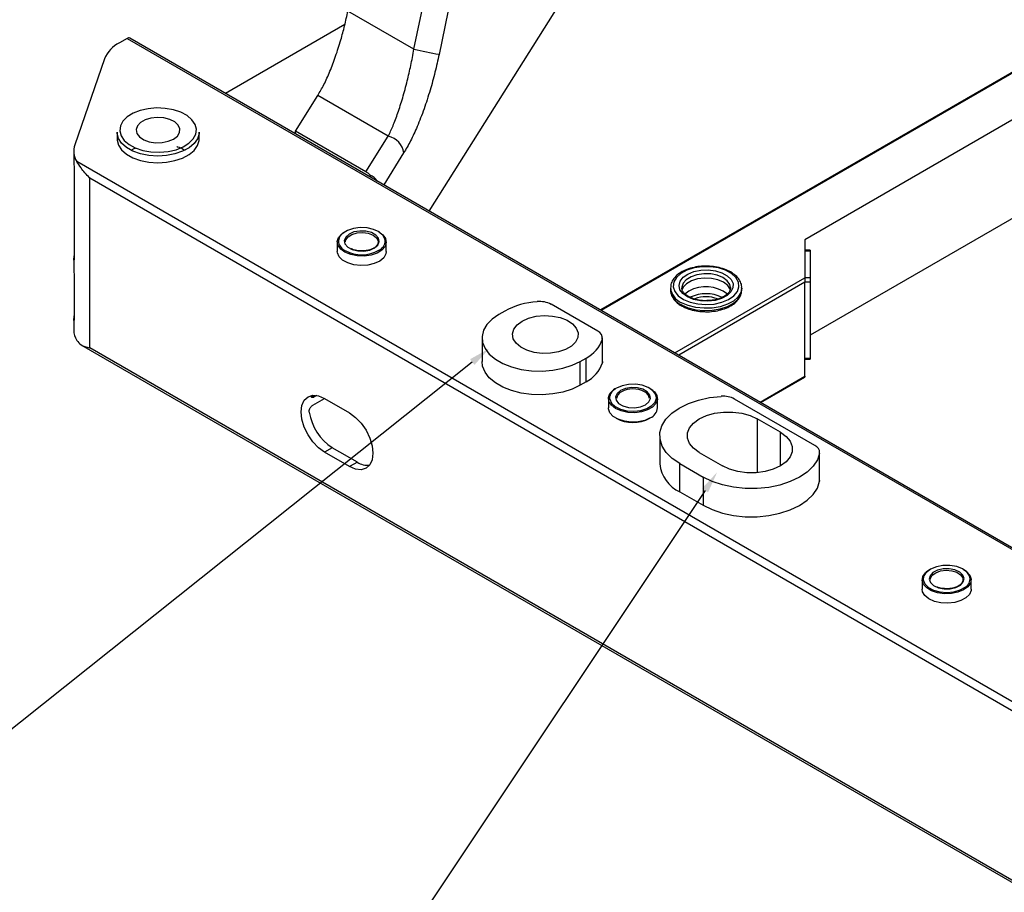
# Model space of a CAD drawing. Header units: millimetres. Extents: x 16386 to 23226, y -7201 to -2390.
# Tile 82 of 94: x 20605 to 20785, y -3328 to -3168. Entities that reach past the tile are written whole.
import ezdxf
from ezdxf import colors
from ezdxf.entities.mleader import LeaderData, LeaderLine
from ezdxf.math import Vec2, Vec3

# ---------------------------------------------------------------- set-up
doc = ezdxf.new("R2010")
doc.units = ezdxf.units.MM
doc.layers.get('0').update_dxf_attribs({"linetype": 'CONTINUOUS'})
doc.layers.add('7标注层', color=4, linetype='CONTINUOUS')
doc.styles.add('标准', font='仿宋GB2312_0.shx', dxfattribs={"width": 0.667})

msp = doc.modelspace()

# ---------------------------------------------------------------- linework, layer by layer
at = {"color": 7, "linetype": 'Continuous', "lineweight": 25}
for p, q in [((21103.77, -2994.68), (20711.01, -3221.41)), ((20676.97, -3173.84), (20696.14, -3081.05)), ((20700.72, -3081.98), (20681.55, -3174.77)), ((20679.75, -3203.36), (20704.74, -3163.71)), ((20676.97, -3173.84), (20664.92, -3166.88)), ((20822.62, -3165.72), (20748.31, -3208.62)), ((20664.37, -3169.32), (20642.57, -3181.9)), ((20624.6, -3171.86), (20623.2, -3172.67)), ((20624.6, -3171.86), (21276.55, -3548.22)), ((21277.05, -3548.17), (20625.1, -3171.81)), ((20620.47, -3175.61), (20615.04, -3191.28)), ((20655.32, -3188.77), (20659.4, -3182.3)), ((20672.28, -3189.73), (20659.4, -3182.3)), ((20822.62, -3183.68), (20749.31, -3226)), ((20622.76, -3189), (20622.76, -3190.23)), ((20637.76, -3190.23), (20637.76, -3189)), ((20668.19, -3196.21), (20655.32, -3188.77)), ((20655.32, -3189.26), (20655.32, -3188.77)), ((20668.19, -3196.21), (20672.28, -3189.73)), ((20614.85, -3192.41), (20614.85, -3194.06)), ((20614.95, -3195.68), (20614.95, -3212.01)), ((21248.52, -3559.8), (20615.4, -3194.31)), ((20617.78, -3197.31), (21244.73, -3559.25)), ((20617.78, -3228.34), (20617.78, -3197.31)), ((20668.97, -3196.8), (20668.97, -3197.14)), ((20662.97, -3209.01), (20662.97, -3210.72)), ((20671.92, -3210.72), (20671.92, -3209.01)), ((20748.31, -3208.62), (20748.31, -3215.56)), ((20614.85, -3212), (20614.85, -3213.66)), ((20749.31, -3210.49), (20748.31, -3210.49)), ((20749.31, -3210.66), (20748.31, -3210.66)), ((20749.31, -3210.66), (20749.31, -3215.56)), ((20614.95, -3215.28), (20614.95, -3223.03)), ((20749.31, -3215.56), (20748.31, -3215.56)), ((20723.81, -3217.38), (20723.81, -3217.78)), ((20725.86, -3217.38), (20725.86, -3217.46)), ((20734.76, -3217.38), (20734.76, -3217.3)), ((20736.81, -3217.78), (20736.81, -3217.38)), ((20748.31, -3233.52), (20748.31, -3216.37)), ((20749.31, -3216.37), (20748.31, -3216.37)), ((20749.31, -3216.37), (20749.31, -3230.25)), ((20727.13, -3217.99), (20726.43, -3218.51)), ((20710.51, -3225.29), (20702.03, -3220.39)), ((20693.54, -3221.62), (20692.48, -3222.23)), ((20614.85, -3223.02), (20614.85, -3225.08)), ((20689.41, -3226.52), (20689.41, -3230.85)), ((20711.39, -3230.85), (20711.39, -3226.52)), ((20616.29, -3227.82), (21246.63, -3591.71)), ((20711.36, -3231.09), (20711.36, -3226.76)), ((21244.73, -3590.27), (20617.78, -3228.34)), ((20707.33, -3230.8), (20708.39, -3230.19)), ((20707.33, -3235.13), (20707.33, -3230.8)), ((20708.39, -3234.52), (20708.39, -3230.19)), ((20749.31, -3230.25), (20748.31, -3230.25)), ((20748.31, -3230.42), (20749.31, -3230.42)), ((20740.3, -3238.31), (20748.31, -3233.69)), ((20708.39, -3234.52), (20707.33, -3235.13)), ((20658.37, -3237.08), (20658.42, -3237)), ((20659.21, -3237.03), (20658.75, -3237.3)), ((20658.5, -3238.79), (20660.63, -3237.56)), ((20660.63, -3237.56), (20665.22, -3240.22)), ((20712.47, -3237.58), (20712.47, -3239.3)), ((20721.42, -3239.3), (20721.42, -3237.58)), ((20750.16, -3246.14), (20735.5, -3237.68)), ((20743.89, -3243.74), (20739.64, -3241.29)), ((20721.84, -3244.36), (20721.84, -3249.5)), ((20662.04, -3246.55), (20660.63, -3247.36)), ((20665.22, -3250.01), (20660.63, -3247.36)), ((20666.64, -3249.2), (20662.04, -3246.55)), ((20729.04, -3247.42), (20733.28, -3249.87)), ((20751.02, -3252.68), (20751.02, -3247.54)), ((20751.03, -3252.51), (20751.03, -3247.36)), ((20666.64, -3249.2), (20665.22, -3250.01)), ((20725.5, -3249.46), (20729.75, -3251.91)), ((20725.5, -3254.6), (20725.5, -3249.46)), ((20729.75, -3251.91), (20729.75, -3257.05)), ((20751.03, -3252.51), (20751.02, -3252.68)), ((20725.5, -3254.6), (20729.75, -3257.05)), ((20769.75, -3270.65), (20769.75, -3272.36)), ((20778.7, -3272.36), (20778.7, -3270.65))]:
    msp.add_line(p, q, dxfattribs=at)
at = {"color": 8, "linetype": 'Continuous', "lineweight": 25}
for p, q in [((21104.02, -2994.7), (20711.16, -3221.49)), ((20675.09, -3192.77), (20671.44, -3198.56)), ((20614.95, -3212.01), (20614.85, -3211.95)), ((20724.59, -3229.25), (20748.31, -3215.56)), ((20748.31, -3216.37), (20725.3, -3229.66)), ((20614.95, -3223.03), (20614.85, -3222.98)), ((20740.15, -3238.23), (20748.31, -3233.52)), ((20658.75, -3237.3), (20658.37, -3237.08)), ((20739.64, -3241.29), (20739.64, -3251.09)), ((20743.89, -3249.87), (20743.89, -3243.74))]:
    msp.add_line(p, q, dxfattribs=at)
at = {"color": 7, "linetype": 'Continuous', "lineweight": 25, "flags": 128}
for points in [[(20623.49, -3189.64), (20624.07, -3190.48), (20624.95, -3191.23), (20626.1, -3191.85), (20627.46, -3192.3), (20628.95, -3192.57), (20630.52, -3192.63), (20632.07, -3192.5), (20633.53, -3192.17), (20634.82, -3191.66), (20635.89, -3191), (20636.67, -3190.21), (20637.13, -3189.35), (20637.25, -3188.44), (20637.02, -3187.55), (20636.44, -3186.71), (20635.56, -3185.96), (20634.41, -3185.34), (20633.05, -3184.89), (20631.56, -3184.63), (20629.99, -3184.56), (20628.44, -3184.69), (20626.98, -3185.02), (20625.69, -3185.53), (20624.62, -3186.2), (20623.84, -3186.98), (20623.38, -3187.84), (20623.26, -3188.75), (20623.49, -3189.64)], [(20626.39, -3189.19), (20626.87, -3189.82), (20627.65, -3190.35), (20628.66, -3190.71), (20629.81, -3190.89), (20631, -3190.86), (20632.12, -3190.64), (20633.08, -3190.23), (20633.79, -3189.68), (20634.19, -3189.03), (20634.23, -3188.34), (20633.92, -3187.67), (20633.29, -3187.09), (20632.38, -3186.64), (20631.29, -3186.37), (20630.11, -3186.29), (20628.93, -3186.42), (20627.88, -3186.74), (20627.04, -3187.22), (20626.48, -3187.83), (20626.26, -3188.51), (20626.39, -3189.19)], [(20623.01, -3190.12), (20622.76, -3189.2), (20622.76, -3189)], [(20622.76, -3190.23), (20622.76, -3190.42), (20623.01, -3191.35)], [(20637.76, -3189), (20637.74, -3189.28), (20637.46, -3190.2), (20636.85, -3191.07), (20635.93, -3191.84), (20634.74, -3192.47), (20633.34, -3192.95), (20631.8, -3193.24), (20630.19, -3193.33), (20628.58, -3193.22), (20627.04, -3192.92), (20625.66, -3192.43), (20624.5, -3191.78), (20623.6, -3191), (20623.01, -3190.12)], [(20623.01, -3191.35), (20623.6, -3192.22), (20624.5, -3193), (20625.66, -3193.65), (20627.04, -3194.14), (20628.58, -3194.45), (20630.19, -3194.56), (20631.8, -3194.47), (20633.34, -3194.17), (20634.74, -3193.7), (20635.93, -3193.06), (20636.85, -3192.29), (20637.46, -3191.43), (20637.74, -3190.5), (20637.76, -3190.23)], [(20671.72, -3208.76), (20671.68, -3208.49), (20671.31, -3207.79), (20670.6, -3207.18), (20669.61, -3206.71), (20668.43, -3206.44), (20667.16, -3206.38), (20665.92, -3206.54), (20664.81, -3206.9), (20663.93, -3207.44), (20663.37, -3208.1), (20663.17, -3208.83), (20663.2, -3209.11)], [(20664.38, -3210.89), (20663.59, -3210.31), (20663.11, -3209.63), (20662.98, -3208.9), (20663.21, -3208.18), (20663.79, -3207.52), (20664.36, -3207.14)], [(20669.78, -3210.11), (20670.39, -3209.57), (20670.64, -3208.95), (20670.51, -3208.31), (20670.01, -3207.74), (20669.2, -3207.3), (20668.18, -3207.04), (20667.07, -3207.01), (20666.01, -3207.19), (20665.12, -3207.58), (20664.51, -3208.11), (20664.25, -3208.74), (20664.38, -3209.38), (20664.88, -3209.95), (20665.69, -3210.39), (20666.72, -3210.64), (20667.82, -3210.68), (20668.89, -3210.49), (20669.78, -3210.11)], [(20670.54, -3207.14), (20671.31, -3207.7), (20671.79, -3208.38), (20671.92, -3209.11), (20671.69, -3209.84), (20671.11, -3210.49), (20670.24, -3211.03), (20669.14, -3211.4), (20667.9, -3211.58), (20666.63, -3211.55), (20665.42, -3211.31), (20664.38, -3210.89)], [(20664.45, -3209.01), (20664.53, -3208.61), (20664.94, -3208.06), (20665.65, -3207.62), (20666.58, -3207.35), (20667.62, -3207.28), (20668.63, -3207.42), (20669.5, -3207.75), (20670.13, -3208.23), (20670.43, -3208.8), (20670.37, -3209.4), (20669.96, -3209.96), (20669.63, -3210.2)], [(20671.92, -3210.72), (20671.85, -3211.19), (20671.44, -3211.89), (20670.71, -3212.49), (20669.71, -3212.95), (20668.53, -3213.23), (20667.27, -3213.3), (20666.01, -3213.17), (20664.88, -3212.84), (20663.95, -3212.33), (20663.31, -3211.7), (20663, -3210.98), (20662.97, -3210.72)], [(20749.31, -3210.49), (20749.31, -3210.49), (20749.31, -3210.51), (20749.31, -3210.54), (20749.31, -3210.59), (20749.31, -3210.66)], [(20726.18, -3219.48), (20727.4, -3219.99), (20728.79, -3220.32), (20730.28, -3220.43), (20731.78, -3220.33), (20733.18, -3220.01), (20734.4, -3219.5), (20735.36, -3218.84), (20736.01, -3218.05), (20736.3, -3217.2), (20736.21, -3216.33), (20735.75, -3215.51), (20734.95, -3214.77), (20733.86, -3214.17), (20732.55, -3213.75), (20731.09, -3213.53), (20729.59, -3213.53), (20728.13, -3213.74), (20726.81, -3214.16), (20725.71, -3214.75), (20724.89, -3215.48), (20724.42, -3216.3), (20724.32, -3217.17), (20724.6, -3218.02), (20725.23, -3218.81), (20726.18, -3219.48)], [(20726.91, -3219.04), (20726.06, -3218.43), (20725.53, -3217.72), (20725.36, -3216.95), (20725.55, -3216.18), (20726.1, -3215.46), (20726.96, -3214.86), (20728.07, -3214.42), (20729.34, -3214.16), (20730.69, -3214.12), (20732, -3214.28), (20733.2, -3214.64), (20734.17, -3215.18), (20734.87, -3215.85), (20735.22, -3216.6), (20735.21, -3217.38), (20734.84, -3218.12), (20734.13, -3218.79), (20733.14, -3219.31), (20731.93, -3219.67), (20730.61, -3219.82), (20729.27, -3219.76), (20728, -3219.49), (20726.91, -3219.04)], [(20734.74, -3217.73), (20734.71, -3217.64), (20734.26, -3216.95), (20733.49, -3216.35), (20732.47, -3215.91), (20731.27, -3215.65), (20729.99, -3215.6), (20728.74, -3215.76), (20727.61, -3216.11), (20726.71, -3216.63), (20726.09, -3217.28), (20725.87, -3217.78)], [(20748.31, -3215.56), (20748.31, -3215.64), (20748.31, -3215.74), (20748.31, -3215.85), (20748.31, -3215.96), (20748.31, -3216.08), (20748.31, -3216.19), (20748.31, -3216.29), (20748.31, -3216.37)], [(20749.31, -3215.56), (20749.31, -3215.64), (20749.31, -3215.74), (20749.31, -3215.85), (20749.31, -3215.96), (20749.31, -3216.08), (20749.31, -3216.19), (20749.31, -3216.29), (20749.31, -3216.37)], [(20692.48, -3222.23), (20691.24, -3223.09), (20690.3, -3224.07), (20689.68, -3225.13), (20689.42, -3226.24), (20689.51, -3227.36), (20689.95, -3228.44), (20690.73, -3229.47), (20691.83, -3230.39), (20693.2, -3231.18), (20694.8, -3231.81), (20696.57, -3232.27), (20698.45, -3232.52), (20700.39, -3232.57), (20702.31, -3232.42), (20704.15, -3232.06), (20705.84, -3231.52), (20707.33, -3230.8)], [(20696.72, -3223.46), (20697.91, -3222.92), (20699.29, -3222.58), (20700.78, -3222.44), (20702.27, -3222.53), (20703.69, -3222.82), (20704.93, -3223.31), (20705.93, -3223.96), (20706.61, -3224.73), (20706.94, -3225.58), (20706.89, -3226.45), (20706.47, -3227.28), (20705.71, -3228.03), (20704.64, -3228.64), (20703.35, -3229.08), (20701.9, -3229.33), (20700.4, -3229.35), (20698.93, -3229.16), (20697.59, -3228.77), (20696.47, -3228.2), (20695.62, -3227.48), (20695.11, -3226.66), (20694.97, -3225.8), (20695.2, -3224.94), (20695.8, -3224.14), (20696.72, -3223.46)], [(20707.33, -3235.13), (20705.84, -3235.85), (20704.15, -3236.39), (20702.31, -3236.75), (20700.39, -3236.9), (20698.45, -3236.85), (20696.57, -3236.59), (20694.8, -3236.14), (20693.2, -3235.51), (20691.83, -3234.72), (20690.73, -3233.8), (20689.95, -3232.77), (20689.51, -3231.68), (20689.41, -3230.85)], [(20711.39, -3230.85), (20711.39, -3230.89), (20711.36, -3231.09)], [(20749.31, -3230.25), (20749.31, -3230.32), (20749.31, -3230.37), (20749.31, -3230.4), (20749.31, -3230.42), (20749.31, -3230.42)], [(20748.31, -3233.52), (20748.31, -3233.59), (20748.31, -3233.65), (20748.31, -3233.68), (20748.31, -3233.69), (20748.31, -3233.69)], [(20660.63, -3247.36), (20659.53, -3246.56), (20658.5, -3245.48), (20657.63, -3244.19), (20656.95, -3242.79), (20656.53, -3241.36), (20656.38, -3240.01), (20656.53, -3238.83), (20656.95, -3237.89), (20657.63, -3237.27), (20658.5, -3236.99), (20659.53, -3237.1), (20660.63, -3237.56)], [(20720.11, -3235.75), (20720.87, -3236.34), (20721.32, -3237.03), (20721.41, -3237.76), (20721.14, -3238.48), (20720.53, -3239.13), (20719.63, -3239.65), (20718.51, -3240), (20717.27, -3240.16), (20716, -3240.1), (20714.8, -3239.85), (20713.78, -3239.41), (20713.02, -3238.82), (20712.57, -3238.13), (20712.48, -3237.4), (20712.75, -3236.68), (20713.36, -3236.03), (20713.78, -3235.76)], [(20714.68, -3236.11), (20714.05, -3236.64), (20713.76, -3237.26), (20713.86, -3237.9), (20714.33, -3238.48), (20715.11, -3238.93), (20716.12, -3239.2), (20717.23, -3239.26), (20718.3, -3239.09), (20719.21, -3238.72), (20719.85, -3238.2), (20720.13, -3237.58), (20720.04, -3236.94), (20719.57, -3236.36), (20718.78, -3235.9), (20717.77, -3235.63), (20716.67, -3235.58), (20715.59, -3235.74), (20714.68, -3236.11)], [(20725.5, -3249.46), (20724.11, -3248.5), (20723.02, -3247.42), (20722.28, -3246.25), (20721.89, -3245.02), (20721.88, -3243.77), (20722.25, -3242.54), (20722.97, -3241.36), (20724.04, -3240.27), (20725.41, -3239.31), (20727.06, -3238.49), (20728.92, -3237.85), (20730.94, -3237.41), (20733.07, -3237.18)], [(20712.68, -3237.59), (20712.7, -3237.69), (20713.03, -3238.4), (20713.71, -3239.03), (20714.67, -3239.51), (20715.84, -3239.8), (20717.11, -3239.88), (20718.36, -3239.75), (20719.49, -3239.4), (20720.39, -3238.88), (20720.98, -3238.23), (20721.22, -3237.51), (20721.22, -3237.37)], [(20665.22, -3240.22), (20666.32, -3241.02), (20667.34, -3242.1), (20668.22, -3243.38), (20668.9, -3244.79), (20669.32, -3246.21), (20669.46, -3247.56), (20669.32, -3248.75), (20668.9, -3249.69), (20668.22, -3250.31), (20667.34, -3250.58), (20666.32, -3250.48), (20665.22, -3250.01)], [(20720.11, -3241.12), (20719.09, -3241.56), (20717.9, -3241.82), (20716.63, -3241.87), (20715.38, -3241.72), (20714.26, -3241.36), (20713.36, -3240.84), (20712.75, -3240.2), (20712.48, -3239.48), (20712.47, -3239.3)], [(20729.04, -3247.42), (20727.99, -3246.66), (20727.26, -3245.79), (20726.89, -3244.84), (20726.89, -3243.87), (20727.26, -3242.93), (20727.99, -3242.05), (20729.04, -3241.29), (20730.35, -3240.69), (20731.86, -3240.27), (20733.5, -3240.05), (20735.18, -3240.05), (20736.82, -3240.27), (20738.33, -3240.69), (20739.64, -3241.29)], [(20743.89, -3243.74), (20744.93, -3244.5), (20745.66, -3245.38), (20746.04, -3246.32), (20746.04, -3247.29), (20745.66, -3248.24), (20744.93, -3249.11), (20743.89, -3249.87), (20742.57, -3250.47), (20741.06, -3250.89), (20739.42, -3251.11), (20737.74, -3251.11), (20736.11, -3250.89), (20734.59, -3250.47), (20733.28, -3249.87)], [(20751.02, -3247.54), (20750.61, -3248.77), (20749.85, -3249.94), (20748.74, -3251.01), (20747.33, -3251.96), (20745.66, -3252.75), (20743.78, -3253.37), (20741.74, -3253.79), (20739.6, -3254), (20737.44, -3253.99), (20735.31, -3253.77), (20733.28, -3253.34), (20731.4, -3252.71), (20729.75, -3251.91)], [(20729.75, -3257.05), (20731.4, -3257.86), (20733.28, -3258.48), (20735.31, -3258.91), (20737.44, -3259.14), (20739.6, -3259.14), (20741.74, -3258.93), (20743.78, -3258.51), (20745.66, -3257.9), (20747.33, -3257.1), (20748.74, -3256.15), (20749.85, -3255.08), (20750.61, -3253.91), (20751.02, -3252.68)], [(20771.46, -3272.68), (20770.58, -3272.15), (20770, -3271.49), (20769.75, -3270.77), (20769.87, -3270.04), (20770.34, -3269.36), (20771.13, -3268.78), (20771.13, -3268.78)], [(20778.48, -3270.23), (20778.38, -3269.91), (20777.91, -3269.23), (20777.1, -3268.66), (20776.05, -3268.25), (20774.82, -3268.04), (20773.55, -3268.04), (20772.34, -3268.27), (20771.29, -3268.69), (20770.5, -3269.27), (20770.05, -3269.95), (20770.01, -3270.07)], [(20776.74, -3271.62), (20777.26, -3271.06), (20777.42, -3270.42), (20777.19, -3269.79), (20776.6, -3269.25), (20775.73, -3268.85), (20774.67, -3268.65), (20773.56, -3268.67), (20772.53, -3268.91), (20771.7, -3269.34), (20771.18, -3269.91), (20771.02, -3270.54), (20771.25, -3271.17), (20771.84, -3271.72), (20772.72, -3272.11), (20773.77, -3272.31), (20774.88, -3272.29), (20775.91, -3272.05), (20776.74, -3271.62)], [(20771.22, -3270.65), (20771.25, -3270.4), (20771.58, -3269.83), (20772.22, -3269.36), (20773.1, -3269.04), (20774.12, -3268.91), (20775.15, -3269), (20776.07, -3269.28), (20776.77, -3269.73), (20777.16, -3270.29), (20777.19, -3270.89), (20776.87, -3271.46), (20776.58, -3271.72)], [(20777.31, -3268.78), (20777.86, -3269.14), (20778.45, -3269.8), (20778.69, -3270.52), (20778.57, -3271.25), (20778.1, -3271.93), (20777.32, -3272.51), (20776.28, -3272.94), (20775.08, -3273.18), (20773.8, -3273.22), (20772.57, -3273.04), (20771.46, -3272.68)], [(20778.7, -3272.36), (20778.68, -3272.6), (20778.38, -3273.32), (20777.74, -3273.95), (20776.82, -3274.46), (20775.69, -3274.8), (20774.44, -3274.94), (20773.17, -3274.87), (20771.99, -3274.6), (20770.99, -3274.15), (20770.25, -3273.55), (20769.83, -3272.85), (20769.75, -3272.36)]]:
    msp.add_lwpolyline(points, dxfattribs=at)
at = {"color": 8, "linetype": 'Continuous', "lineweight": 25, "flags": 128}
for points in [[(20734.76, -3217.3), (20734.63, -3216.76), (20734.16, -3216.08), (20733.37, -3215.51), (20732.34, -3215.09), (20731.14, -3214.85), (20729.87, -3214.82), (20728.64, -3214.99), (20727.55, -3215.36), (20726.68, -3215.89), (20726.1, -3216.54), (20725.87, -3217.26), (20725.86, -3217.38)], [(20736.81, -3217.44), (20736.63, -3218.25), (20736.11, -3219.07), (20735.28, -3219.79), (20734.18, -3220.39), (20732.87, -3220.82), (20731.42, -3221.07), (20729.92, -3221.12), (20728.43, -3220.97), (20727.05, -3220.62), (20725.84, -3220.1)], [(20725.84, -3220.51), (20727.05, -3221.03), (20728.43, -3221.38), (20729.92, -3221.53), (20731.42, -3221.48), (20732.87, -3221.23), (20734.18, -3220.8), (20735.28, -3220.2), (20736.11, -3219.48), (20736.63, -3218.66), (20736.81, -3217.79), (20736.81, -3217.78)], [(20721.22, -3237.37), (20721.08, -3236.78), (20720.57, -3236.1), (20719.74, -3235.55), (20718.66, -3235.16), (20717.43, -3234.96), (20716.15, -3234.99), (20714.95, -3235.24), (20713.92, -3235.67)], [(20770.01, -3270.07), (20769.96, -3270.69), (20770.26, -3271.4), (20770.9, -3272.04), (20771.84, -3272.53), (20773, -3272.85), (20774.26, -3272.95), (20775.52, -3272.83), (20776.66, -3272.51), (20777.59, -3272)]]:
    msp.add_lwpolyline(points, dxfattribs=at)
at = {"color": 7, "linetype": 'Continuous', "lineweight": 25}
for centre, radius, start, end in [((20624.89, -3172.27), 0.503, 65.6987, 125.6152), ((20625.84, -3177.85), 5.82, 116.9582, 157.3764), ((20710.93, -3017.9), 159.59, 257.7115, 259.3913), ((20671.68, -3193.11), 3.43, 5.6193, 80.0252), ((20618.36, -3192.42), 3.51, 161.0547, 212.4971), ((20667.24, -3200.17), 3.79, 37.0114, 62.8456), ((20618.25, -3212.02), 3.4, 166.0344, 178.9431), ((20667.44, -3204.94), 6.4, 242.0458, 299.1392), ((20730.26, -3223.66), 6.48, 52.6067, 118.9041), ((20730.31, -3225.28), 6.82, 64.6147, 115.2578), ((20700.41, -3234.28), 14.4, 93.7063, 118.4946), ((20699.94, -3224.38), 4.5, 62.364, 95.8522), ((20618.25, -3223.04), 3.4, 166.0344, 178.9431), ((20618.49, -3225.04), 3.64, 180.5608, 212.0302), ((20709.98, -3226.58), 1.39, 352.3223, 67.6814), ((20705.8, -3224.95), 5.85, 296.2962, 341.9114), ((20705.8, -3229.27), 5.85, 296.2962, 341.9114), ((20715.48, -3237.75), 1.54, 114.89, 173.5944), ((20718.52, -3237.68), 1.43, 3.8035, 67.5161), ((20733.42, -3241.62), 4.46, 62.2578, 94.5318), ((20667.14, -3238.67), 9.38, 188.4493, 237.0987), ((20719.22, -3239.1), 2.21, 293.7946, 354.8846), ((20716.95, -3235.57), 6.39, 241.0624, 298.9379), ((20749.6, -3247.44), 1.42, 356.1809, 67.1043), ((20668.54, -3246.3), 3.47, 236.6297, 274.964), ((20728.1, -3248.88), 6.29, 185.6864, 245.6339)]:
    msp.add_arc(centre, radius, start, end, dxfattribs=at)
at = {"color": 8, "linetype": 'Continuous', "lineweight": 25}
for centre, radius, start, end in [((20665.44, -3208.5), 2.33, 195.3808, 244.5255), ((20669.72, -3208.72), 2.01, 294.9529, 358.6947), ((20727.07, -3217.06), 3.28, 186.4104, 247.9693), ((20727.06, -3217.48), 3.26, 185.2752, 248.0827), ((20730.31, -3224.51), 5.5, 67.8841, 111.9648), ((20714.72, -3237.55), 2.04, 112.9501, 181.1717), ((20716.95, -3240.38), 4.55, 62.1951, 117.7204), ((20776.68, -3270.44), 1.81, 300.0776, 6.6472)]:
    msp.add_arc(centre, radius, start, end, dxfattribs=at)
at = {"color": 7, "linetype": 'Continuous', "lineweight": 25}
msp.add_ellipse((20668.19, -3198.66), major_axis=(-1.81, 2.6), ratio=0.571877, start_param=5.060733, end_param=5.40057, dxfattribs=at)
for points, knots in [([(20659.4, -3182.3), (20659.78, -3181.66), (20660.54, -3180.37), (20661.65, -3177.91), (20662.69, -3175.16), (20663.58, -3172.34), (20664.33, -3169.56), (20664.72, -3167.78), (20664.92, -3166.88)], [0, 0, 0, 0, 0.177255, 0.354508, 0.531761, 0.709015, 0.85315, 1, 1, 1, 1]), ([(20672.28, -3189.73), (20672.57, -3189.11), (20673.16, -3187.85), (20674.05, -3185.47), (20674.93, -3182.72), (20675.72, -3179.78), (20676.42, -3176.79), (20676.78, -3174.83), (20676.97, -3173.84)], [0, 0, 0, 0, 0.164911, 0.333596, 0.508892, 0.688965, 0.842783, 1, 1, 1, 1]), ([(20681.55, -3174.77), (20681.31, -3175.86), (20680.83, -3178.08), (20679.9, -3181.45), (20678.81, -3184.81), (20677.61, -3187.91), (20676.35, -3190.64), (20675.52, -3192.06), (20675.09, -3192.77)], [0, 0, 0, 0, 0.153596, 0.310578, 0.485814, 0.666014, 0.830987, 1, 1, 1, 1]), ([(20614.85, -3193.99), (20614.85, -3194.09), (20614.85, -3194.2), (20614.86, -3194.45), (20614.87, -3194.58), (20614.9, -3194.88), (20614.91, -3195.04), (20614.94, -3195.37), (20614.95, -3195.54), (20614.95, -3195.68)], [0, 0, 0, 0, 0.25, 0.25, 0.5, 0.5, 0.75, 0.75, 1, 1, 1, 1]), ([(20617.78, -3197.31), (20617.77, -3197.31), (20617.16, -3196.73), (20616.23, -3195.64), (20615.64, -3194.7), (20615.4, -3194.31)], [0, 0, 0, 0, 0.004321, 0.58584, 1, 1, 1, 1]), ([(20669.67, -3210.1), (20669.56, -3210.17), (20669.21, -3210.36), (20668.48, -3210.58), (20667.51, -3210.69), (20666.54, -3210.6), (20665.85, -3210.44), (20665.59, -3210.28), (20665.54, -3210.25)], [0, 0, 0, 0, 0.108935, 0.319951, 0.532201, 0.744834, 0.956999, 1, 1, 1, 1]), ([(20614.95, -3212.01), (20614.95, -3212.15), (20614.94, -3212.23), (20614.91, -3212.32), (20614.9, -3212.33), (20614.87, -3212.29), (20614.86, -3212.25), (20614.85, -3212.13), (20614.85, -3212.05), (20614.85, -3211.95)], [0, 0, 0, 0, 0.25, 0.25, 0.5, 0.5, 0.75, 0.75, 1, 1, 1, 1]), ([(20614.85, -3213.59), (20614.85, -3213.68), (20614.85, -3213.79), (20614.86, -3214.04), (20614.87, -3214.18), (20614.9, -3214.48), (20614.91, -3214.64), (20614.94, -3214.97), (20614.95, -3215.14), (20614.95, -3215.28)], [0, 0, 0, 0, 0.25, 0.25, 0.5, 0.5, 0.75, 0.75, 1, 1, 1, 1]), ([(20730.9, -3213.45), (20730.67, -3213.43), (20729.96, -3213.38), (20728.77, -3213.49), (20727.41, -3213.78), (20726.19, -3214.25), (20725.16, -3214.88), (20724.38, -3215.65), (20723.88, -3216.52), (20723.84, -3217.14), (20723.82, -3217.43)], [0, 0, 0, 0, 0.064848, 0.198855, 0.333109, 0.467906, 0.603544, 0.739964, 0.875049, 1, 1, 1, 1]), ([(20736.77, -3217.45), (20736.79, -3217.36), (20736.84, -3216.97), (20736.61, -3216.28), (20736.1, -3215.48), (20735.3, -3214.77), (20734.26, -3214.17), (20733.02, -3213.74), (20731.87, -3213.49), (20731.14, -3213.46), (20730.9, -3213.45)], [0, 0, 0, 0, 0.045412, 0.186164, 0.326943, 0.47211, 0.621387, 0.772062, 0.922502, 1, 1, 1, 1]), ([(20727.15, -3219.01), (20727.01, -3218.93), (20726.62, -3218.7), (20726.16, -3218.25), (20725.89, -3217.79), (20725.89, -3217.53), (20725.89, -3217.44)], [0, 0, 0, 0, 0.1711731, 0.4986161, 0.827101, 1, 1, 1, 1]), ([(20734.74, -3217.31), (20734.75, -3217.35), (20734.8, -3217.59), (20734.63, -3217.99), (20734.19, -3218.56), (20733.47, -3219.05), (20732.51, -3219.44), (20731.57, -3219.67), (20730.95, -3219.69), (20730.72, -3219.7)], [0, 0, 0, 0, 0.03854, 0.227669, 0.389211, 0.561539, 0.731991, 0.902655, 1, 1, 1, 1]), ([(20723.86, -3217.59), (20723.84, -3217.69), (20723.76, -3218.08), (20723.97, -3218.77), (20724.44, -3219.58), (20725.13, -3220.25), (20725.7, -3220.59), (20725.94, -3220.74)], [0, 0, 0, 0, 0.079535, 0.322847, 0.565227, 0.814563, 1, 1, 1, 1]), ([(20730.72, -3219.7), (20730.55, -3219.71), (20729.99, -3219.76), (20729.03, -3219.65), (20727.97, -3219.4), (20727.41, -3219.14), (20727.15, -3219.01)], [0, 0, 0, 0, 0.130404, 0.432639, 0.733956, 1, 1, 1, 1]), ([(20729.78, -3221.71), (20730.05, -3221.73), (20730.8, -3221.77), (20732.03, -3221.64), (20733.37, -3221.33), (20734.57, -3220.83), (20735.58, -3220.19), (20736.32, -3219.4), (20736.77, -3218.53), (20736.79, -3217.94), (20736.79, -3217.66)], [0, 0, 0, 0, 0.075881, 0.209333, 0.34306, 0.477366, 0.612538, 0.748358, 0.882445, 1, 1, 1, 1]), ([(20725.94, -3220.74), (20726.14, -3220.83), (20726.7, -3221.12), (20727.77, -3221.46), (20728.89, -3221.69), (20729.58, -3221.71), (20729.78, -3221.71)], [0, 0, 0, 0, 0.178925, 0.517043, 0.854651, 1, 1, 1, 1]), ([(20614.95, -3223.03), (20614.95, -3223.17), (20614.94, -3223.26), (20614.91, -3223.35), (20614.9, -3223.35), (20614.87, -3223.31), (20614.86, -3223.27), (20614.85, -3223.15), (20614.85, -3223.07), (20614.85, -3222.98)], [0, 0, 0, 0, 0.25, 0.25, 0.5, 0.5, 0.75, 0.75, 1, 1, 1, 1]), ([(20615.4, -3226.97), (20615.64, -3227.26), (20616.23, -3227.96), (20617.16, -3228.21), (20617.77, -3228.34), (20617.78, -3228.34)], [0, 0, 0, 0, 0.41416, 0.9956786, 1, 1, 1, 1]), ([(20658.75, -3237.3), (20658.65, -3237.35), (20658.56, -3237.39), (20658.41, -3237.42), (20658.35, -3237.41), (20658.28, -3237.36), (20658.27, -3237.32), (20658.29, -3237.21), (20658.32, -3237.15), (20658.37, -3237.08)], [0, 0, 0, 0, 0.25, 0.25, 0.5, 0.5, 0.75, 0.75, 1, 1, 1, 1]), ([(20657.86, -3240.05), (20657.85, -3239.95), (20657.84, -3239.74), (20657.95, -3239.42), (20658.12, -3239.13), (20658.32, -3238.91), (20658.45, -3238.82), (20658.5, -3238.79)], [0, 0, 0, 0, 0.213859, 0.427804, 0.640204, 0.853276, 1, 1, 1, 1]), ([(20776.62, -3271.62), (20776.52, -3271.69), (20776.21, -3271.9), (20775.52, -3272.16), (20774.56, -3272.31), (20773.59, -3272.28), (20772.87, -3272.15), (20772.58, -3272.01), (20772.53, -3271.98)], [0, 0, 0, 0, 0.108727, 0.319697, 0.531768, 0.744357, 0.956782, 1, 1, 1, 1])]:
    msp.add_open_spline(points, degree=3, knots=knots, dxfattribs=at)
at = {"color": 8, "linetype": 'Continuous', "lineweight": 25}
for points, knots in [([(20625.33, -3192.28), (20625.55, -3192.13), (20625.81, -3191.96), (20626.15, -3191.86), (20626.19, -3191.85)], [0, 0, 0, 0, 0.893986, 1, 1, 1, 1]), ([(20633.67, -3191.61), (20633.7, -3191.61), (20634.17, -3191.73), (20634.7, -3191.96), (20635.1, -3192.23), (20635.19, -3192.28)], [0, 0, 0, 0, 0.048586, 0.797826, 1, 1, 1, 1])]:
    msp.add_open_spline(points, degree=3, knots=knots, dxfattribs=at)

# ---------------------------------------------------------------- leaders
at = {"layer": '7标注层', "ltscale": 5}
ml = msp.add_multileader_mtext('Standard', dxfattribs=at)
ml.set_content('9', color=256, style='标准')
ml.set_leader_properties()
ml.build(insert=Vec2(0, 0))
ml.multileader.update_dxf_attribs({"text_right_attachment_type": 6, "dogleg_length": 0.36})
ctx = ml.context
ctx.base_point, ctx.char_height, ctx.plane_origin = Vec3(20438.59, -3380.8), 48, Vec3(20396.19, -3095.39)
ctx.right_attachment = 6
notes = []
notes.append((ctx, [(0, (1, 1, 0), (20457.31, -3414.4), (-1, 0), 0.36, [(0, [(20690.75, -3228.43)], 0, [])])]))
ctx.mtext.insert, ctx.mtext.flow_direction = Vec3(20440.59, -3356.8), 5
ml = msp.add_multileader_mtext('Standard', dxfattribs=at)
ml.set_content('10', color=256, style='标准')
ml.set_leader_properties()
ml.build(insert=Vec2(0, 0))
ml.multileader.update_dxf_attribs({"text_right_attachment_type": 6, "dogleg_length": 0.36})
ctx = ml.context
ctx.base_point, ctx.char_height, ctx.plane_origin = Vec3(20502.76, -3499.3), 48, Vec3(20483.2, -3213.89)
ctx.right_attachment = 6
notes.append((ctx, [(0, (1, 1, 0), (20544.33, -3532.9), (-1, 0), 0.36, [(0, [(20732.33, -3251.02)], 0, [])])]))
ctx.mtext.insert, ctx.mtext.flow_direction = Vec3(20504.76, -3475.3), 5
for ctx, leaders in notes:
    for number, flags, end, landing, length, lines in leaders:
        leader = LeaderData()
        leader.index, (leader.has_last_leader_line, leader.has_dogleg_vector, leader.attachment_direction) = number, flags
        leader.last_leader_point, leader.dogleg_vector, leader.dogleg_length = Vec3(end), Vec3(landing), length
        for number, points, colour, breaks in lines:
            line = LeaderLine()
            line.index, line.vertices, line.color, line.breaks = number, Vec3.list(points), colors.encode_raw_color(colour), breaks
            leader.lines.append(line)
        ctx.leaders.append(leader)

doc.saveas('drawing.dxf')
